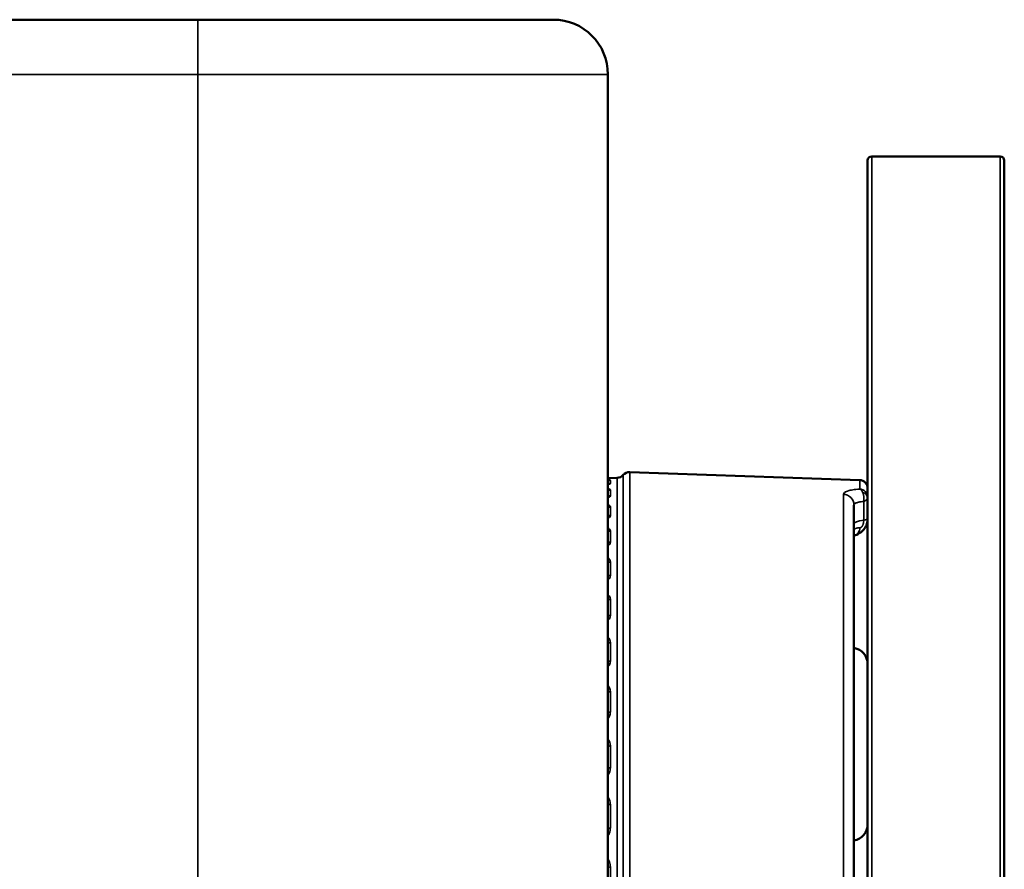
# Model space of a CAD drawing. Header units: millimetres. Extents: x 50 to 3176, y 50 to 2109.
# Tile 172 of 256: x 1356 to 1392, y 504 to 535. Entities that reach past the tile are written whole.
import ezdxf

# ---------------------------------------------------------------- set-up
doc = ezdxf.new("R2010")
doc.units = ezdxf.units.MM
doc.header["$LTSCALE"] = 10
doc.layers.add('Visible (ISO)', color=7, linetype='Continuous', lineweight=50)
doc.layers.add('Visible Narrow (ISO)', color=7, linetype='Continuous', lineweight=35)

msp = doc.modelspace()

# ---------------------------------------------------------------- linework, layer by layer
at = {"layer": 'Visible (ISO)'}
for p, q in [((1012.953, 534.9384), (1362.953, 534.9384)), ((1362.953, 534.9384), (1375.953, 534.9384)), ((1377.953, 532.9384), (1377.953, 451.5384)), ((1392.303, 529.9384), (1387.603, 529.9384)), ((1387.453, 472.3321), (1387.453, 529.7884)), ((1392.453, 529.7884), (1392.453, 472.3321)), ((1387.1634, 518.0993), (1378.748, 518.3932)), ((1378.0425, 518.1741), (1378.2913, 518.1828)), ((1386.953, 517.1859), (1386.953, 498.5051)), ((1386.953, 516.2738), (1386.953, 516.2738))]:
    msp.add_line(p, q, dxfattribs=at)
for centre, radius, start, end in [((1375.953, 532.9384), 2, 0, 90), ((1387.603, 529.7884), 0.15, 90, 180), ((1392.303, 529.7884), 0.15, 0, 90), ((1378.7375, 518.0934), 0.3, 88, 139.55712), ((1378.053, 517.8743), 0.3, 92, 108.5761), ((1378.2809, 518.4826), 0.3, 272, 319.55712), ((1387.153, 517.7995), 0.3, 0, 88), ((1386.853, 511.369), 0.6, 0, 80.40593), ((1386.853, 505.5078), 0.6, 279.59407, 0)]:
    msp.add_arc(centre, radius, start, end, dxfattribs=at)
msp.add_ellipse((1386.8634, 516.459), major_axis=(0.1039, -0.3863), ratio=0.7662444, start_param=6.2831456, end_param=6.28339, dxfattribs=at)
for points, knots in [([(1377.953, 518.1582), (1377.9632, 518.1592), (1377.9719, 518.1601), (1377.9868, 518.1617), (1377.9926, 518.1624), (1377.9944, 518.1627), (1377.9945, 518.1627), (1377.9945, 518.1627)], [0.029661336, 0.029661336, 0.029661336, 0.029661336, 0.03665447, 0.03665447, 0.044653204, 0.044653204, 0.045923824, 0.045923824, 0.045923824, 0.045923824]), ([(1387.453, 516.6847), (1387.453, 516.6223), (1387.4429, 516.5591), (1387.4045, 516.4398), (1387.3755, 516.3823), (1387.3032, 516.2797), (1387.2588, 516.2333), (1387.1614, 516.1562), (1387.1071, 516.1248), (1387.0241, 516.0901), (1386.9956, 516.0804), (1386.9674, 516.0728)], [0, 0, 0, 0, 0.018734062, 0.018734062, 0.037599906, 0.037599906, 0.056605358, 0.056605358, 0.07592459, 0.07592459, 0.085695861, 0.085695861, 0.085695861, 0.085695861]), ([(1387.453, 516.6847), (1387.453, 516.6213), (1387.4425, 516.557), (1387.4033, 516.4372), (1387.3742, 516.38), (1387.3014, 516.2775), (1387.2566, 516.2312), (1387.2007, 516.1874), (1387.1936, 516.1821), (1387.1863, 516.1768)], [0, 0, 0, 0, 0.01904088, 0.01904088, 0.037841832, 0.037841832, 0.056952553, 0.056952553, 0.059723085, 0.059723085, 0.059723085, 0.059723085]), ([(1387.1064, 516.1274), (1387.0872, 516.1173), (1387.0678, 516.1082), (1387.0216, 516.0892), (1386.9944, 516.0801), (1386.9674, 516.0728)], [0.069514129, 0.069514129, 0.069514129, 0.069514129, 0.076354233, 0.076354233, 0.085696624, 0.085696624, 0.085696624, 0.085696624])]:
    msp.add_open_spline(points, degree=3, knots=knots, dxfattribs=at)
for points in [[(1377.953, 518.1582), (1377.9545, 518.1584), (1377.956, 518.1585), (1377.9574, 518.1587)], [(1386.9674, 516.0728), (1386.9625, 516.0715), (1386.9577, 516.0702), (1386.953, 516.0688)], [(1386.9674, 516.0728), (1386.9625, 516.0715), (1386.9577, 516.0702), (1386.953, 516.0688)]]:
    msp.add_open_spline(points, degree=3, dxfattribs=at)
at = {"layer": 'Visible Narrow (ISO)'}
for p, q in [((1362.953, 534.9384), (1362.953, 532.9384)), ((1362.953, 532.9384), (1012.953, 532.9384)), ((1362.953, 532.9384), (1377.953, 532.9384)), ((1362.953, 451.5384), (1362.953, 532.9384)), ((1387.603, 472.245), (1387.603, 529.9384)), ((1392.303, 529.9384), (1392.303, 472.245)), ((1378.748, 468.4836), (1378.748, 518.3932)), ((1378.0425, 518.1692), (1378.0425, 518.1741)), ((1378.0425, 517.9821), (1378.0425, 518.0853)), ((1378.2913, 518.1828), (1378.2913, 468.6941)), ((1378.5092, 468.5889), (1378.5092, 518.288)), ((1387.1634, 518.0993), (1387.1634, 517.7726)), ((1378.0425, 517.526), (1378.0425, 517.7314)), ((1386.5669, 517.5769), (1386.5669, 498.5885)), ((1387.3101, 517.3161), (1387.3101, 516.6324)), ((1378.0425, 516.8061), (1378.0425, 517.1114)), ((1378.0425, 515.8302), (1378.0425, 516.232)), ((1378.0425, 514.6089), (1378.0425, 515.1028)), ((1378.0425, 513.1557), (1378.0425, 513.7363)), ((1378.0425, 511.4864), (1378.0425, 512.1475)), ((1378.0425, 509.6194), (1378.0425, 510.3536)), ((1378.0425, 507.5752), (1378.0425, 508.3744)), ((1378.0425, 505.376), (1378.0425, 506.2316)), ((1378.0425, 503.0461), (1378.0425, 503.9486))]:
    msp.add_line(p, q, dxfattribs=at)
for centre, major_axis, ratio, start_param, end_param in [((1378.053, 517.7866), (-0.3, 0), 0.9964109, 4.7472956, 5.0522259), ((1378.053, 517.6846), (0.3, 0), 0.9922363, 1.6057029, 1.9106332), ((1378.053, 517.8694), (0.2921, 0.0684), 0.9998213, 1.3758783, 1.5707963), ((1378.053, 517.437), (-0.3, 0), 0.9821043, 4.7472956, 5.0522259), ((1387.153, 517.4767), (0.3, 0), 0.9867492, 0.0000001, 1.5358894), ((1387.153, 517.4439), (0.3, 0), 0.7483918, 6.283156, 7.4492262), ((1378.053, 517.2341), (0.3, 0), 0.9738008, 1.6057029, 1.9106332), ((1386.553, 517.1859), (0.4, 0), 0.977988, 0, 1.5358897), ((1378.053, 516.8245), (-0.3, 0), 0.9570375, 4.7472956, 5.0522259), ((1378.053, 516.5229), (0.3, 0), 0.9446962, 1.6057029, 1.9106332), ((1387.953, 516.4993), (-1, 0), 0.1736482, 5.4106124, 6.2831852), ((1387.053, 516.6813), (0.4, 0.0034), 0.1668408, 5.4091366, 6.2817575), ((1378.053, 515.9557), (-0.3, 0), 0.9214853, 4.7472956, 5.0522259), ((1386.8634, 516.459), (0.1039, -0.3863), 0.7662444, 0.0002045, 1.1094567), ((1378.053, 515.5588), (0.3, 0), 0.9052413, 1.6057029, 1.9106332), ((1378.053, 514.8402), (-0.3, 0), 0.8758371, 4.7472956, 5.0522259), ((1378.053, 514.3523), (0.3, 0), 0.8558684, 1.6057029, 1.9106332), ((1378.053, 513.4903), (-0.3, 0), 0.820593, 4.7472956, 5.0522259), ((1378.053, 512.9167), (0.3, 0), 0.7971184, 1.6057029, 1.9106332), ((1378.053, 511.9207), (-0.3, 0), 0.7563583, 4.7472956, 5.0522259), ((1378.053, 511.2677), (0.3, 0), 0.729635, 1.6057029, 1.9106332), ((1378.053, 510.1486), (-0.3, 0), 0.6838368, 4.7472956, 5.0522259), ((1378.053, 509.4233), (0.3, 0), 0.6541576, 1.6057029, 1.9106332), ((1378.053, 508.1934), (-0.3, 0), 0.6038231, 4.7472956, 5.0522259), ((1378.053, 507.4038), (0.3, 0), 0.571513, 1.6057029, 1.9106332), ((1378.053, 506.0765), (-0.3, 0), 0.5171937, 4.7472956, 5.0522259), ((1378.053, 505.2313), (0.3, 0), 0.4826069, 1.6057029, 1.9106332), ((1378.053, 503.8212), (-0.3, 0), 0.4248978, 4.7472956, 5.0522259)]:
    msp.add_ellipse(centre, major_axis=major_axis, ratio=ratio, start_param=start_param, end_param=end_param, dxfattribs=at)
for points, knots in [([(1377.953, 518.1576), (1377.9691, 518.159), (1377.983, 518.1604), (1377.9949, 518.1616), (1377.9994, 518.1621), (1378.0035, 518.1626), (1378.0075, 518.163), (1378.029, 518.1655), (1378.0425, 518.1677), (1378.0425, 518.1692)], [0.44472191, 0.44472191, 0.44472191, 0.44472191, 0.60633221, 0.60633221, 0.60633221, 0.66666667, 0.66666667, 0.66666667, 1, 1, 1, 1]), ([(1378.0425, 518.0853), (1378.0425, 518.0915), (1378.0292, 518.0965), (1378.0077, 518.1005), (1377.9933, 518.1031), (1377.9753, 518.1054), (1377.953, 518.1072)], [0, 0, 0, 0, 0.33333333, 0.33333333, 0.33333333, 0.55641914, 0.55641914, 0.55641914, 0.55641914]), ([(1377.953, 517.9372), (1377.9691, 517.9413), (1377.983, 517.9455), (1377.9949, 517.9498), (1377.9994, 517.9513), (1378.0035, 517.953), (1378.0075, 517.9546), (1378.029, 517.9635), (1378.0425, 517.9728), (1378.0425, 517.9821)], [0.44472191, 0.44472191, 0.44472191, 0.44472191, 0.60633221, 0.60633221, 0.60633221, 0.66666667, 0.66666667, 0.66666667, 1, 1, 1, 1]), ([(1378.0425, 517.7314), (1378.0425, 517.7453), (1378.0292, 517.7573), (1378.0077, 517.7677), (1377.9933, 517.7747), (1377.9753, 517.7809), (1377.953, 517.7866)], [0, 0, 0, 0, 0.33333333, 0.33333333, 0.33333333, 0.55641914, 0.55641914, 0.55641914, 0.55641914]), ([(1387.1634, 517.7726), (1387.0653, 517.7646), (1386.981, 517.7544), (1386.8442, 517.7315), (1386.7891, 517.7192), (1386.7371, 517.7038), (1386.7315, 517.7021), (1386.6941, 517.6902), (1386.6668, 517.6793), (1386.6316, 517.6609), (1386.6205, 517.654), (1386.5834, 517.6265), (1386.5669, 517.6033), (1386.5669, 517.5769)], [0.00000201, 0.00000201, 0.00000201, 0.00000201, 0.25, 0.25, 0.47216262, 0.47216262, 0.5, 0.5, 0.66119757, 0.66119757, 0.75, 0.75, 1, 1, 1, 1]), ([(1387.1634, 517.7725), (1387.1703, 517.7699), (1387.1773, 517.7663), (1387.1844, 517.7617), (1387.1899, 517.758), (1387.1955, 517.7538), (1387.2011, 517.7489), (1387.2081, 517.7428), (1387.215, 517.7358), (1387.2218, 517.7278), (1387.2273, 517.7215), (1387.2327, 517.7145), (1387.2379, 517.7071), (1387.2445, 517.6978), (1387.251, 517.6877), (1387.2571, 517.677), (1387.262, 517.6684), (1387.2666, 517.6595), (1387.2711, 517.6503)], [0.00000205, 0.00000205, 0.00000205, 0.00000205, 0.18661094, 0.18661094, 0.18661094, 0.33333333, 0.33333333, 0.33333333, 0.51808123, 0.51808123, 0.51808123, 0.66666667, 0.66666667, 0.66666667, 0.85251571, 0.85251571, 0.85251571, 1, 1, 1, 1]), ([(1387.2711, 517.6503), (1387.2756, 517.6408), (1387.2798, 517.6309), (1387.2837, 517.6207), (1387.2851, 517.6171), (1387.2865, 517.6134), (1387.2878, 517.6098), (1387.2915, 517.5994), (1387.2949, 517.5887), (1387.2979, 517.578), (1387.2987, 517.5753), (1387.2994, 517.5726), (1387.3001, 517.5699), (1387.3019, 517.563), (1387.3036, 517.556), (1387.3051, 517.5491), (1387.3066, 517.5424), (1387.3079, 517.5357), (1387.3091, 517.5291), (1387.3108, 517.5198), (1387.3122, 517.5105), (1387.3134, 517.5011), (1387.3141, 517.4956), (1387.3147, 517.4899), (1387.3153, 517.4842), (1387.3163, 517.4747), (1387.317, 517.465), (1387.3176, 517.455), (1387.3178, 517.4508), (1387.318, 517.4466), (1387.3182, 517.4424), (1387.3183, 517.4394), (1387.3183, 517.4365), (1387.3184, 517.4335), (1387.3187, 517.4216), (1387.3186, 517.4093), (1387.3182, 517.3966), (1387.3179, 517.3903), (1387.3176, 517.3838), (1387.3172, 517.3774), (1387.3164, 517.365), (1387.3152, 517.3526), (1387.3136, 517.3401), (1387.3133, 517.3374), (1387.313, 517.3348), (1387.3126, 517.3321), (1387.3118, 517.3267), (1387.311, 517.3214), (1387.3101, 517.3161)], [0, 0, 0, 0, 0.1026114, 0.1026114, 0.1026114, 0.13871411, 0.13871411, 0.13871411, 0.24142848, 0.24142848, 0.24142848, 0.26718491, 0.26718491, 0.26718491, 0.33333333, 0.33333333, 0.33333333, 0.39785843, 0.39785843, 0.39785843, 0.48754595, 0.48754595, 0.48754595, 0.540972, 0.540972, 0.540972, 0.62993818, 0.62993818, 0.62993818, 0.66666667, 0.66666667, 0.66666667, 0.69183012, 0.69183012, 0.69183012, 0.79190709, 0.79190709, 0.79190709, 0.842435, 0.842435, 0.842435, 0.93835167, 0.93835167, 0.93835167, 0.95885818, 0.95885818, 0.95885818, 1, 1, 1, 1]), ([(1377.953, 517.4483), (1377.9691, 517.4552), (1377.983, 517.4621), (1377.9949, 517.4693), (1377.9994, 517.472), (1378.0035, 517.4748), (1378.0075, 517.4775), (1378.029, 517.4928), (1378.0425, 517.5091), (1378.0425, 517.526)], [0.44472191, 0.44472191, 0.44472191, 0.44472191, 0.60633221, 0.60633221, 0.60633221, 0.66666667, 0.66666667, 0.66666667, 1, 1, 1, 1]), ([(1387.3101, 517.3161), (1387.2754, 517.3132), (1387.2427, 517.3095), (1387.1819, 517.3009), (1387.1538, 517.296), (1387.1245, 517.2897), (1387.1209, 517.2889), (1387.0946, 517.2829), (1387.0741, 517.2773), (1387.0376, 517.2652), (1387.0217, 517.2586), (1387.0034, 517.2492), (1386.9989, 517.2466), (1386.9818, 517.236), (1386.9718, 517.2275), (1386.9579, 517.2094), (1386.954, 517.1999), (1386.953, 517.1887), (1386.953, 517.1873), (1386.953, 517.1859)], [0, 0, 0, 0, 0.15544476, 0.15544476, 0.31086291, 0.31086291, 0.33333333, 0.33333333, 0.47493311, 0.47493311, 0.61659509, 0.61659509, 0.66666667, 0.66666667, 0.82238504, 0.82238504, 0.97845775, 0.97845775, 1, 1, 1, 1]), ([(1387.3101, 517.3161), (1387.3271, 517.3241), (1387.3428, 517.3323), (1387.3681, 517.3469), (1387.3783, 517.3532), (1387.4008, 517.3688), (1387.4122, 517.378), (1387.4272, 517.3926), (1387.4321, 517.398), (1387.4429, 517.4119), (1387.4475, 517.4202), (1387.452, 517.4335), (1387.453, 517.4388), (1387.453, 517.4439)], [0, 0, 0, 0, 0.1887829, 0.1887829, 0.3333333, 0.3333333, 0.541152, 0.541152, 0.6666667, 0.6666667, 0.8647917, 0.8647917, 1, 1, 1, 1]), ([(1378.0425, 517.1114), (1378.0425, 517.1327), (1378.0292, 517.1516), (1378.0077, 517.1684), (1377.9933, 517.1795), (1377.9753, 517.1897), (1377.953, 517.1991)], [0, 0, 0, 0, 0.33333333, 0.33333333, 0.33333333, 0.55641914, 0.55641914, 0.55641914, 0.55641914]), ([(1377.953, 516.6964), (1377.9691, 516.7059), (1377.983, 516.7156), (1377.9949, 516.7256), (1377.9994, 516.7294), (1378.0035, 516.7332), (1378.0075, 516.7371), (1378.029, 516.7585), (1378.0425, 516.7817), (1378.0425, 516.8061)], [0.44472191, 0.44472191, 0.44472191, 0.44472191, 0.60633221, 0.60633221, 0.60633221, 0.66666667, 0.66666667, 0.66666667, 1, 1, 1, 1]), ([(1387.3101, 516.6324), (1387.3101, 516.6322), (1387.3101, 516.632), (1387.3099, 516.6195), (1387.3094, 516.6079), (1387.3078, 516.5854), (1387.3067, 516.5747), (1387.3049, 516.5595), (1387.3042, 516.5542), (1387.3034, 516.5485), (1387.3033, 516.5475), (1387.3023, 516.5413), (1387.3016, 516.5369), (1387.3001, 516.5287), (1387.2993, 516.5249), (1387.2977, 516.5179), (1387.2968, 516.5145), (1387.2951, 516.5083), (1387.2944, 516.5056), (1387.2919, 516.4976), (1387.2901, 516.4917), (1387.2876, 516.4841), (1387.2872, 516.4827), (1387.2849, 516.476), (1387.283, 516.4706), (1387.2791, 516.4603), (1387.2772, 516.4554), (1387.2745, 516.4489), (1387.2737, 516.4472), (1387.2705, 516.4398), (1387.268, 516.4346), (1387.2652, 516.4293), (1387.265, 516.4289), (1387.2622, 516.4237), (1387.2596, 516.4193), (1387.2546, 516.4113), (1387.2521, 516.4076), (1387.2493, 516.4038), (1387.2491, 516.4036), (1387.2464, 516.3999), (1387.2438, 516.3965), (1387.2401, 516.3923), (1387.2393, 516.3913), (1387.2355, 516.3871), (1387.2325, 516.3841), (1387.2259, 516.3783), (1387.2224, 516.3757), (1387.2151, 516.3711), (1387.2114, 516.369), (1387.2032, 516.3653), (1387.1987, 516.3636), (1387.1893, 516.3609), (1387.1845, 516.3599), (1387.1779, 516.3589), (1387.1763, 516.3586), (1387.1747, 516.3584)], [0.00000026, 0.00000026, 0.00000026, 0.00000026, 0.00095777, 0.00095777, 0.05837506, 0.05837506, 0.12023571, 0.12023571, 0.15869326, 0.15869326, 0.16666667, 0.16666667, 0.21159979, 0.21159979, 0.25885567, 0.25885567, 0.30251534, 0.30251534, 0.33333333, 0.33333333, 0.3864191, 0.3864191, 0.39868189, 0.39868189, 0.44270905, 0.44270905, 0.48435435, 0.48435435, 0.5, 0.5, 0.55344596, 0.55344596, 0.55854985, 0.55854985, 0.61260826, 0.61260826, 0.66347159, 0.66347159, 0.66666667, 0.66666667, 0.71680077, 0.71680077, 0.73196413, 0.73196413, 0.78264873, 0.78264873, 0.83333333, 0.83333333, 0.88107831, 0.88107831, 0.93284414, 0.93284414, 0.98395156, 0.98395156, 1, 1, 1, 1]), ([(1378.0425, 516.232), (1378.0425, 516.2605), (1378.0292, 516.2862), (1378.0077, 516.309), (1377.9933, 516.3243), (1377.9753, 516.3384), (1377.953, 516.3514)], [0, 0, 0, 0, 0.33333333, 0.33333333, 0.33333333, 0.55641914, 0.55641914, 0.55641914, 0.55641914]), ([(1386.953, 516.2738), (1386.953, 516.2802), (1386.9548, 516.2864), (1386.9619, 516.2979), (1386.9668, 516.3033), (1386.9746, 516.3095), (1386.9761, 516.3106), (1386.9826, 516.3152), (1386.9882, 516.3186), (1387.0021, 516.3257), (1387.0107, 516.3294), (1387.0291, 516.336), (1387.0387, 516.339), (1387.0502, 516.342), (1387.0512, 516.3423), (1387.0609, 516.3448), (1387.07, 516.3468), (1387.0897, 516.3505), (1387.1002, 516.3522), (1387.1213, 516.3549), (1387.1318, 516.356), (1387.153, 516.3576), (1387.1637, 516.3582), (1387.1747, 516.3584)], [0.00006502, 0.00006502, 0.00006502, 0.00006502, 0.15889103, 0.15889103, 0.30223505, 0.30223505, 0.33333333, 0.33333333, 0.43177758, 0.43177758, 0.54915896, 0.54915896, 0.65593765, 0.65593765, 0.66666667, 0.66666667, 0.75333671, 0.75333671, 0.84249283, 0.84249283, 0.92358955, 0.92358955, 1, 1, 1, 1]), ([(1377.953, 515.6897), (1377.9691, 515.7016), (1377.983, 515.714), (1377.9949, 515.7268), (1377.9994, 515.7316), (1378.0035, 515.7365), (1378.0075, 515.7414), (1378.029, 515.7687), (1378.0425, 515.7986), (1378.0425, 515.8302)], [0.44472191, 0.44472191, 0.44472191, 0.44472191, 0.60633221, 0.60633221, 0.60633221, 0.66666667, 0.66666667, 0.66666667, 1, 1, 1, 1]), ([(1378.0425, 515.1028), (1378.0425, 515.1383), (1378.0292, 515.1704), (1378.0077, 515.1991), (1377.9933, 515.2183), (1377.9753, 515.2361), (1377.953, 515.2526)], [0, 0, 0, 0, 0.33333333, 0.33333333, 0.33333333, 0.55641914, 0.55641914, 0.55641914, 0.55641914]), ([(1377.953, 514.4392), (1377.9691, 514.4535), (1377.983, 514.4683), (1377.9949, 514.4838), (1377.9994, 514.4895), (1378.0035, 514.4954), (1378.0075, 514.5014), (1378.029, 514.5343), (1378.0425, 514.5705), (1378.0425, 514.6089)], [0.44472191, 0.44472191, 0.44472191, 0.44472191, 0.60633221, 0.60633221, 0.60633221, 0.66666667, 0.66666667, 0.66666667, 1, 1, 1, 1]), ([(1378.0425, 513.7363), (1378.0425, 513.7783), (1378.0292, 513.8165), (1378.0077, 513.8508), (1377.9933, 513.8738), (1377.9753, 513.895), (1377.953, 513.9148)], [0, 0, 0, 0, 0.33333333, 0.33333333, 0.33333333, 0.55641913, 0.55641913, 0.55641913, 0.55641913]), ([(1377.953, 512.9586), (1377.9691, 512.9751), (1377.983, 512.9922), (1377.9949, 513.0101), (1377.9994, 513.0168), (1378.0035, 513.0236), (1378.0075, 513.0305), (1378.029, 513.0688), (1378.0425, 513.1108), (1378.0425, 513.1557)], [0.44472191, 0.44472191, 0.44472191, 0.44472191, 0.60633221, 0.60633221, 0.60633221, 0.66666667, 0.66666667, 0.66666667, 1, 1, 1, 1]), ([(1378.0425, 512.1475), (1378.0425, 512.1955), (1378.0292, 512.2393), (1378.0077, 512.2788), (1377.9933, 512.3053), (1377.9753, 512.3297), (1377.953, 512.3527)], [0, 0, 0, 0, 0.33333333, 0.33333333, 0.33333333, 0.55641802, 0.55641802, 0.55641802, 0.55641802]), ([(1377.953, 511.2641), (1377.9691, 511.2827), (1377.983, 511.3019), (1377.9949, 511.3221), (1377.9994, 511.3296), (1378.0035, 511.3373), (1378.0075, 511.3451), (1378.029, 511.3882), (1378.0425, 511.4356), (1378.0425, 511.4864)], [0.44472191, 0.44472191, 0.44472191, 0.44472191, 0.60633221, 0.60633221, 0.60633221, 0.66666667, 0.66666667, 0.66666667, 1, 1, 1, 1]), ([(1378.0425, 510.3536), (1378.0425, 510.4072), (1378.0292, 510.4562), (1378.0077, 510.5005), (1377.9933, 510.5301), (1377.9753, 510.5575), (1377.953, 510.5834)], [0, 0, 0, 0, 0.33333333, 0.33333333, 0.33333333, 0.55641914, 0.55641914, 0.55641914, 0.55641914]), ([(1377.953, 509.3743), (1377.9691, 509.3948), (1377.983, 509.4159), (1377.9949, 509.4381), (1377.9994, 509.4464), (1378.0035, 509.4548), (1378.0075, 509.4634), (1378.029, 509.5109), (1378.0425, 509.5632), (1378.0425, 509.6194)], [0.44472191, 0.44472191, 0.44472191, 0.44472191, 0.60633221, 0.60633221, 0.60633221, 0.66666667, 0.66666667, 0.66666667, 1, 1, 1, 1]), ([(1378.0425, 508.3744), (1378.0425, 508.4329), (1378.0292, 508.4866), (1378.0077, 508.5351), (1377.9933, 508.5676), (1377.9753, 508.5978), (1377.953, 508.6262)], [0, 0, 0, 0, 0.33333333, 0.33333333, 0.33333333, 0.55641914, 0.55641914, 0.55641914, 0.55641914]), ([(1377.953, 507.31), (1377.9691, 507.332), (1377.983, 507.3548), (1377.9949, 507.3788), (1377.9994, 507.3878), (1378.0035, 507.3969), (1378.0075, 507.4062), (1378.029, 507.4575), (1378.0425, 507.5142), (1378.0425, 507.5752)], [0.44472191, 0.44472191, 0.44472191, 0.44472191, 0.60633221, 0.60633221, 0.60633221, 0.66666667, 0.66666667, 0.66666667, 1, 1, 1, 1]), ([(1378.0425, 506.2316), (1378.0425, 506.2944), (1378.0292, 506.3521), (1378.0077, 506.4044), (1377.9933, 506.4394), (1377.9753, 506.4719), (1377.953, 506.5026)], [0, 0, 0, 0, 0.33333333, 0.33333333, 0.33333333, 0.55641913, 0.55641913, 0.55641913, 0.55641913]), ([(1377.953, 505.0936), (1377.9691, 505.117), (1377.983, 505.1413), (1377.9949, 505.1668), (1377.9994, 505.1763), (1378.0035, 505.186), (1378.0075, 505.1959), (1378.029, 505.2505), (1378.0425, 505.311), (1378.0425, 505.376)], [0.44472191, 0.44472191, 0.44472191, 0.44472191, 0.60633221, 0.60633221, 0.60633221, 0.66666667, 0.66666667, 0.66666667, 1, 1, 1, 1]), ([(1378.0425, 503.9486), (1378.0425, 504.015), (1378.0292, 504.0762), (1378.0077, 504.1316), (1377.9933, 504.1687), (1377.9753, 504.2033), (1377.953, 504.2358)], [0, 0, 0, 0, 0.33333333, 0.33333333, 0.33333333, 0.55641913, 0.55641913, 0.55641913, 0.55641913])]:
    msp.add_open_spline(points, degree=3, knots=knots, dxfattribs=at)

doc.saveas('drawing.dxf')
